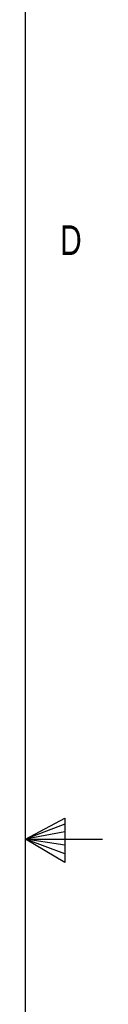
# Model space of a CAD drawing. Header units: inches. Extents: x 0.6 to 33.8, y 0 to 21.7.
# Tile 185 of 204: x 33.098 to 33.341, y 10.413 to 13.514. Entities that reach past the tile are written whole.
import ezdxf

# ---------------------------------------------------------------- set-up
doc = ezdxf.new("R2010")
doc.units = ezdxf.units.IN
doc.header["$MEASUREMENT"] = 0
doc.layers.add('FORMAT', color=7, linetype='Continuous')
doc.styles.add('SLDTEXTSTYLE3', font='TXT', dxfattribs={"width": 0.75})

msp = doc.modelspace()

# ---------------------------------------------------------------- linework, layer by layer
at = {"layer": 'FORMAT'}
for p, q in [((33.0979, 0.4106), (33.0979, 21.4106)), ((33.0979, 10.933), (33.2219, 10.9985)), ((33.2219, 10.98), (33.0979, 10.933)), ((33.2219, 10.9985), (33.2219, 10.8597)), ((33.2219, 10.9561), (33.0979, 10.933)), ((33.2219, 10.9137), (33.0979, 10.933)), ((33.2219, 10.887), (33.0979, 10.933)), ((33.2219, 10.8597), (33.0979, 10.933)), ((33.0979, 10.933), (33.341, 10.933))]:
    msp.add_line(p, q, dxfattribs=at)

# ---------------------------------------------------------------- texts
at = {"color": 7, "linetype": 'Continuous', "lineweight": 0, "insert": (33.2073, 12.8665), "char_height": 0.0937, "attachment_point": 1, "style": 'SLDTEXTSTYLE3'}
msp.add_mtext('D', dxfattribs=at)

doc.saveas('drawing.dxf')
